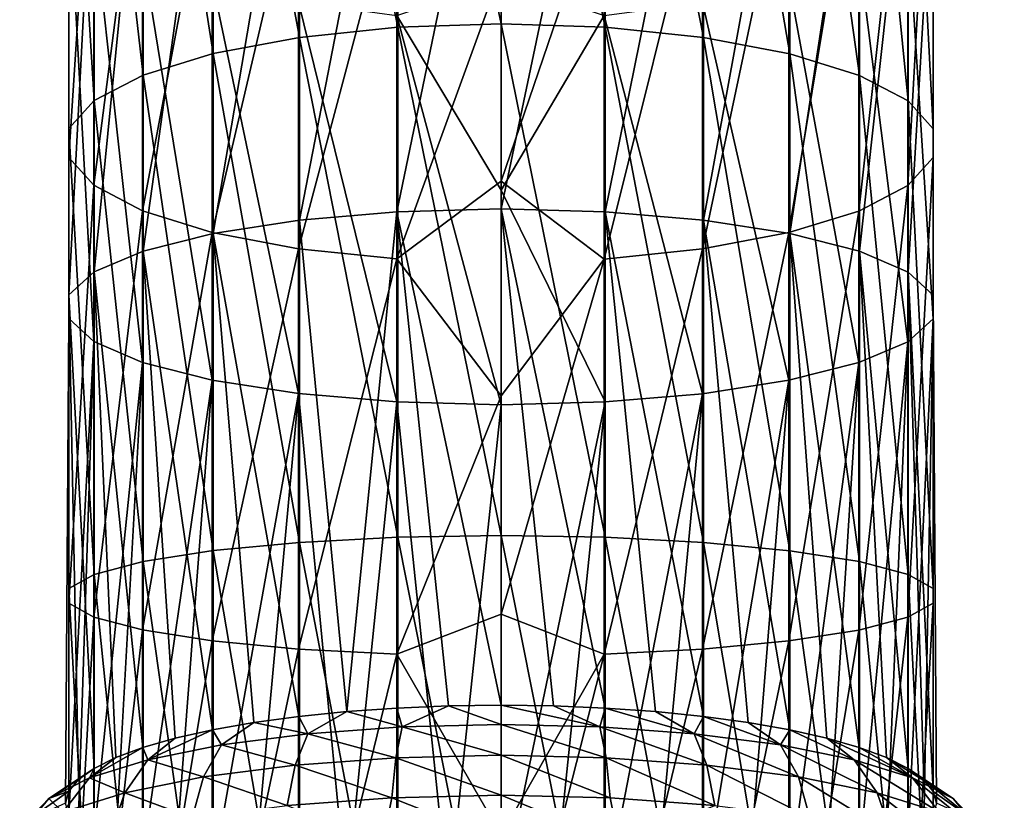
# Model space of a CAD drawing. Header units: millimetres. Extents: x -84 to 84, y -375 to 274.
# Tile 104 of 108: x -10 to 10, y 202 to 218. Entities that reach past the tile are written whole.
import ezdxf

# ---------------------------------------------------------------- set-up
doc = ezdxf.new("R2010")
doc.units = ezdxf.units.MM
doc.header["$LTSCALE"] = 148.96817
for name, color, linetype in [('135', 7, 'CONTINUOUS'), ('136', 7, 'CONTINUOUS'), ('138', 7, 'CONTINUOUS'), ('140', 7, 'CONTINUOUS'), ('141', 7, 'CONTINUOUS'), ('142', 7, 'CONTINUOUS')]:
    doc.layers.add(name, color=color, linetype=linetype)

msp = doc.modelspace()

# ---------------------------------------------------------------- linework, layer by layer
at = {"layer": '135', "color": 7, "linetype": 'CONTINUOUS', "true_color": 0xa2afbf}
for points in [[(-4.163, 213.604, 136.381), (-3.189, 203.442, 139.175), (-2.154, 213.775, 137.121), (-4.163, 213.604, 136.381)], [(-3.189, 203.442, 139.175), (-2.152, 203.515, 139.49), (-2.154, 213.775, 137.121), (-3.189, 203.442, 139.175)], [(0, 203.573, 139.744), (0, 213.833, 137.375), (-2.154, 213.775, 137.121), (0, 203.573, 139.744)], [(-1.084, 203.559, 139.68), (0, 203.573, 139.744), (-2.154, 213.775, 137.121), (-1.084, 203.559, 139.68)], [(-2.152, 203.515, 139.49), (-1.084, 203.559, 139.68), (-2.154, 213.775, 137.121), (-2.152, 203.515, 139.49)], [(-5.953, 213.327, 135.183), (-4.18, 203.342, 138.741), (-4.163, 213.604, 136.381), (-5.953, 213.327, 135.183)], [(-4.18, 203.342, 138.741), (-3.189, 203.442, 139.175), (-4.163, 213.604, 136.381), (-4.18, 203.342, 138.741)], [(-7.397, 212.962, 133.602), (-5.965, 203.065, 137.542), (-5.953, 213.327, 135.183), (-7.397, 212.962, 133.602)], [(-5.965, 203.065, 137.542), (-5.109, 203.216, 138.194), (-5.953, 213.327, 135.183), (-5.965, 203.065, 137.542)], [(-5.109, 203.216, 138.194), (-4.18, 203.342, 138.741), (-5.953, 213.327, 135.183), (-5.109, 203.216, 138.194)], [(-8.41, 212.53, 131.73), (-7.404, 202.7, 135.96), (-7.397, 212.962, 133.602), (-8.41, 212.53, 131.73)], [(-7.404, 202.7, 135.96), (-6.734, 202.892, 136.793), (-7.397, 212.962, 133.602), (-7.404, 202.7, 135.96)], [(-6.734, 202.892, 136.793), (-5.965, 203.065, 137.542), (-7.397, 212.962, 133.602), (-6.734, 202.892, 136.793)], [(-8.933, 212.056, 129.676), (-8.413, 202.268, 134.09), (-8.41, 212.53, 131.73), (-8.933, 212.056, 129.676)], [(-8.413, 202.268, 134.09), (-7.966, 202.491, 135.055), (-8.41, 212.53, 131.73), (-8.413, 202.268, 134.09)], [(-7.966, 202.491, 135.055), (-7.404, 202.7, 135.96), (-8.41, 212.53, 131.73), (-7.966, 202.491, 135.055)], [(-8.936, 211.567, 127.56), (-8.933, 201.795, 132.04), (-8.933, 212.056, 129.676), (-8.936, 211.567, 127.56)], [(-8.737, 202.035, 133.08), (-8.413, 202.268, 134.09), (-8.933, 212.056, 129.676), (-8.737, 202.035, 133.08)], [(-8.933, 201.795, 132.04), (-8.737, 202.035, 133.08), (-8.933, 212.056, 129.676), (-8.933, 201.795, 132.04)], [(-9, 201.551, 130.983), (-8.933, 201.795, 132.04), (-8.936, 211.567, 127.56), (-9, 201.551, 130.983)], [(-8.935, 201.307, 129.926), (-9, 201.551, 130.983), (-8.936, 211.567, 127.56), (-8.935, 201.307, 129.926)], [(-8.418, 211.093, 125.504), (-8.935, 201.307, 129.926), (-8.936, 211.567, 127.56), (-8.418, 211.093, 125.504)], [(-8.74, 201.066, 128.883), (-8.935, 201.307, 129.926), (-8.418, 211.093, 125.504), (-8.74, 201.066, 128.883)], [(-8.418, 200.832, 127.871), (-8.74, 201.066, 128.883), (-8.418, 211.093, 125.504), (-8.418, 200.832, 127.871)], [(-7.411, 210.66, 123.63), (-8.418, 200.832, 127.871), (-8.418, 211.093, 125.504), (-7.411, 210.66, 123.63)], [(-7.972, 200.609, 126.905), (-8.418, 200.832, 127.871), (-7.411, 210.66, 123.63), (-7.972, 200.609, 126.905)], [(-7.41, 200.4, 125.998), (-7.972, 200.609, 126.905), (-7.411, 210.66, 123.63), (-7.41, 200.4, 125.998)], [(-5.971, 210.294, 122.045), (-7.41, 200.4, 125.998), (-7.411, 210.66, 123.63), (-5.971, 210.294, 122.045)], [(-6.74, 200.207, 125.163), (-7.41, 200.4, 125.998), (-5.971, 210.294, 122.045), (-6.74, 200.207, 125.163)], [(-5.971, 200.034, 124.414), (-6.74, 200.207, 125.163), (-5.971, 210.294, 122.045), (-5.971, 200.034, 124.414)], [(-4.184, 210.016, 120.842), (-5.971, 200.034, 124.414), (-5.971, 210.294, 122.045), (-4.184, 210.016, 120.842)], [(-5.115, 199.883, 123.76), (-5.971, 200.034, 124.414), (-4.184, 210.016, 120.842), (-5.115, 199.883, 123.76)], [(-4.185, 199.757, 123.211), (-5.115, 199.883, 123.76), (-4.184, 210.016, 120.842), (-4.185, 199.757, 123.211)], [(-3.193, 199.656, 122.776), (-4.185, 199.757, 123.211), (-4.184, 210.016, 120.842), (-3.193, 199.656, 122.776)], [(-2.154, 209.843, 120.092), (-3.193, 199.656, 122.776), (-4.184, 210.016, 120.842), (-2.154, 209.843, 120.092)], [(-2.155, 199.583, 122.461), (-3.193, 199.656, 122.776), (-2.154, 209.843, 120.092), (-2.155, 199.583, 122.461)], [(-1.086, 199.539, 122.27), (-2.155, 199.583, 122.461), (-2.154, 209.843, 120.092), (-1.086, 199.539, 122.27)], [(0, 209.784, 119.837), (-1.086, 199.539, 122.27), (-2.154, 209.843, 120.092), (0, 209.784, 119.837)], [(0, 199.524, 122.205), (-1.086, 199.539, 122.27), (0, 209.784, 119.837), (0, 199.524, 122.205)]]:
    msp.add_3dface(points, dxfattribs=at)
at = {"layer": '136', "color": 7, "linetype": 'CONTINUOUS', "true_color": 0xa2afbf}
for points in [[(0, 213.833, 137.375), (0, 203.573, 139.744), (1.085, 203.559, 139.68), (0, 213.833, 137.375)], [(2.154, 203.515, 139.489), (0, 213.833, 137.375), (1.085, 203.559, 139.68), (2.154, 203.515, 139.489)], [(0, 213.833, 137.375), (2.154, 203.515, 139.489), (2.154, 213.775, 137.121), (0, 213.833, 137.375)], [(3.191, 203.442, 139.174), (4.183, 203.342, 138.74), (2.154, 213.775, 137.121), (3.191, 203.442, 139.174)], [(2.154, 213.775, 137.121), (4.183, 203.342, 138.74), (4.184, 213.601, 136.37), (2.154, 213.775, 137.121)], [(2.154, 203.515, 139.489), (3.191, 203.442, 139.174), (2.154, 213.775, 137.121), (2.154, 203.515, 139.489)], [(4.183, 203.342, 138.74), (5.113, 203.215, 138.192), (4.184, 213.601, 136.37), (4.183, 203.342, 138.74)], [(5.113, 203.215, 138.192), (5.968, 203.064, 137.539), (4.184, 213.601, 136.37), (5.113, 203.215, 138.192)], [(4.184, 213.601, 136.37), (5.968, 203.064, 137.539), (5.971, 213.324, 135.167), (4.184, 213.601, 136.37)], [(5.968, 203.064, 137.539), (6.737, 202.891, 136.79), (5.971, 213.324, 135.167), (5.968, 203.064, 137.539)], [(6.737, 202.891, 136.79), (7.407, 202.699, 135.956), (5.971, 213.324, 135.167), (6.737, 202.891, 136.79)], [(5.971, 213.324, 135.167), (7.407, 202.699, 135.956), (7.411, 212.958, 133.582), (5.971, 213.324, 135.167)], [(7.407, 202.699, 135.956), (7.969, 202.49, 135.05), (7.411, 212.958, 133.582), (7.407, 202.699, 135.956)], [(7.969, 202.49, 135.05), (8.415, 202.267, 134.084), (7.411, 212.958, 133.582), (7.969, 202.49, 135.05)], [(7.411, 212.958, 133.582), (8.415, 202.267, 134.084), (8.418, 212.525, 131.708), (7.411, 212.958, 133.582)], [(8.415, 202.267, 134.084), (8.738, 202.033, 133.073), (8.418, 212.525, 131.708), (8.415, 202.267, 134.084)], [(8.738, 202.033, 133.073), (8.934, 201.793, 132.032), (8.418, 212.525, 131.708), (8.738, 202.033, 133.073)], [(8.418, 212.525, 131.708), (8.934, 201.793, 132.032), (8.936, 212.051, 129.653), (8.418, 212.525, 131.708)], [(8.936, 212.051, 129.653), (8.934, 201.305, 129.918), (8.933, 211.562, 127.536), (8.936, 212.051, 129.653)], [(9, 201.549, 130.975), (8.934, 201.305, 129.918), (8.936, 212.051, 129.653), (9, 201.549, 130.975)], [(8.934, 201.793, 132.032), (9, 201.549, 130.975), (8.936, 212.051, 129.653), (8.934, 201.793, 132.032)], [(8.933, 211.562, 127.536), (8.415, 200.831, 127.865), (8.41, 211.088, 125.483), (8.933, 211.562, 127.536)], [(8.738, 201.064, 128.876), (8.415, 200.831, 127.865), (8.933, 211.562, 127.536), (8.738, 201.064, 128.876)], [(8.934, 201.305, 129.918), (8.738, 201.064, 128.876), (8.933, 211.562, 127.536), (8.934, 201.305, 129.918)], [(8.41, 211.088, 125.483), (7.407, 200.399, 125.993), (7.397, 210.656, 123.611), (8.41, 211.088, 125.483)], [(7.969, 200.608, 126.9), (7.407, 200.399, 125.993), (8.41, 211.088, 125.483), (7.969, 200.608, 126.9)], [(8.415, 200.831, 127.865), (7.969, 200.608, 126.9), (8.41, 211.088, 125.483), (8.415, 200.831, 127.865)], [(7.397, 210.656, 123.611), (5.968, 200.034, 124.411), (5.953, 210.291, 122.03), (7.397, 210.656, 123.611)], [(6.737, 200.206, 125.16), (5.968, 200.034, 124.411), (7.397, 210.656, 123.611), (6.737, 200.206, 125.16)], [(7.407, 200.399, 125.993), (6.737, 200.206, 125.16), (7.397, 210.656, 123.611), (7.407, 200.399, 125.993)], [(5.953, 210.291, 122.03), (4.183, 199.756, 123.21), (4.163, 210.014, 120.831), (5.953, 210.291, 122.03)], [(5.113, 199.883, 123.758), (4.183, 199.756, 123.21), (5.953, 210.291, 122.03), (5.113, 199.883, 123.758)], [(5.968, 200.034, 124.411), (5.113, 199.883, 123.758), (5.953, 210.291, 122.03), (5.968, 200.034, 124.411)], [(3.191, 199.656, 122.775), (2.154, 199.583, 122.46), (4.163, 210.014, 120.831), (3.191, 199.656, 122.775)], [(4.163, 210.014, 120.831), (2.154, 199.583, 122.46), (2.154, 209.843, 120.092), (4.163, 210.014, 120.831)], [(4.183, 199.756, 123.21), (3.191, 199.656, 122.775), (4.163, 210.014, 120.831), (4.183, 199.756, 123.21)], [(0, 199.524, 122.205), (0, 209.784, 119.837), (2.154, 209.843, 120.092), (0, 199.524, 122.205)], [(1.085, 199.539, 122.269), (0, 199.524, 122.205), (2.154, 209.843, 120.092), (1.085, 199.539, 122.269)], [(2.154, 199.583, 122.46), (1.085, 199.539, 122.269), (2.154, 209.843, 120.092), (2.154, 199.583, 122.46)]]:
    msp.add_3dface(points, dxfattribs=at)
at = {"layer": '138', "color": 7, "linetype": 'CONTINUOUS', "true_color": 0xa2afbf}
for points in [[(-1.084, 203.559, 139.68), (-2.152, 203.515, 139.49), (-2.043, 203.127, 140.474), (-1.084, 203.559, 139.68)], [(-1.084, 203.559, 139.68), (-2.043, 203.127, 140.474), (0, 203.175, 140.683), (-1.084, 203.559, 139.68)], [(0, 203.573, 139.744), (-1.084, 203.559, 139.68), (0, 203.175, 140.683), (0, 203.573, 139.744)], [(-3.189, 203.442, 139.175), (-4.18, 203.342, 138.741), (-3.996, 202.984, 139.856), (-3.189, 203.442, 139.175)], [(-3.189, 203.442, 139.175), (-3.996, 202.984, 139.856), (-2.043, 203.127, 140.474), (-3.189, 203.442, 139.175)], [(-2.152, 203.515, 139.49), (-3.189, 203.442, 139.175), (-2.043, 203.127, 140.474), (-2.152, 203.515, 139.49)], [(-5.109, 203.216, 138.194), (-5.965, 203.065, 137.542), (-5.775, 202.753, 138.855), (-5.109, 203.216, 138.194)], [(-5.109, 203.216, 138.194), (-5.775, 202.753, 138.855), (-3.996, 202.984, 139.856), (-5.109, 203.216, 138.194)], [(-4.18, 203.342, 138.741), (-5.109, 203.216, 138.194), (-3.996, 202.984, 139.856), (-4.18, 203.342, 138.741)], [(-2.043, 203.127, 140.474), (0, 202.54, 141.484), (0, 203.175, 140.683), (-2.043, 203.127, 140.474)], [(-5.965, 203.065, 137.542), (-6.734, 202.892, 136.793), (-7.302, 202.444, 137.516), (-5.965, 203.065, 137.542)], [(-5.965, 203.065, 137.542), (-7.302, 202.444, 137.516), (-5.775, 202.753, 138.855), (-5.965, 203.065, 137.542)], [(-5.775, 202.753, 138.855), (-4.255, 202.337, 140.602), (-3.996, 202.984, 139.856), (-5.775, 202.753, 138.855)], [(-4.255, 202.337, 140.602), (-2.175, 202.489, 141.261), (-3.996, 202.984, 139.856), (-4.255, 202.337, 140.602)], [(-3.996, 202.984, 139.856), (-2.175, 202.489, 141.261), (-2.043, 203.127, 140.474), (-3.996, 202.984, 139.856)], [(-2.175, 202.489, 141.261), (0, 202.54, 141.484), (-2.043, 203.127, 140.474), (-2.175, 202.489, 141.261)], [(-6.734, 202.892, 136.793), (-7.404, 202.7, 135.96), (-7.302, 202.444, 137.516), (-6.734, 202.892, 136.793)], [(-7.302, 202.444, 137.516), (-6.15, 202.091, 139.537), (-5.775, 202.753, 138.855), (-7.302, 202.444, 137.516)], [(-6.15, 202.091, 139.537), (-4.255, 202.337, 140.602), (-5.775, 202.753, 138.855), (-6.15, 202.091, 139.537)], [(-7.404, 202.7, 135.96), (-7.966, 202.491, 135.055), (-8.509, 202.07, 135.897), (-7.404, 202.7, 135.96)], [(-7.404, 202.7, 135.96), (-8.509, 202.07, 135.897), (-7.302, 202.444, 137.516), (-7.404, 202.7, 135.96)], [(-2.175, 202.489, 141.261), (0, 201.715, 142.086), (0, 202.54, 141.484), (-2.175, 202.489, 141.261)], [(-7.966, 202.491, 135.055), (-8.413, 202.268, 134.09), (-8.509, 202.07, 135.897), (-7.966, 202.491, 135.055)], [(-8.509, 202.07, 135.897), (-7.775, 201.761, 138.111), (-7.302, 202.444, 137.516), (-8.509, 202.07, 135.897)], [(-7.775, 201.761, 138.111), (-6.15, 202.091, 139.537), (-7.302, 202.444, 137.516), (-7.775, 201.761, 138.111)], [(-6.15, 202.091, 139.537), (-4.419, 201.504, 141.171), (-4.255, 202.337, 140.602), (-6.15, 202.091, 139.537)], [(-4.419, 201.504, 141.171), (-2.259, 201.662, 141.854), (-4.255, 202.337, 140.602), (-4.419, 201.504, 141.171)], [(-4.255, 202.337, 140.602), (-2.259, 201.662, 141.854), (-2.175, 202.489, 141.261), (-4.255, 202.337, 140.602)], [(-2.259, 201.662, 141.854), (0, 201.715, 142.086), (-2.175, 202.489, 141.261), (-2.259, 201.662, 141.854)], [(-8.413, 202.268, 134.09), (-8.737, 202.035, 133.08), (-9.345, 201.648, 134.068), (-8.413, 202.268, 134.09)], [(-8.413, 202.268, 134.09), (-9.345, 201.648, 134.068), (-8.509, 202.07, 135.897), (-8.413, 202.268, 134.09)], [(-9.345, 201.648, 134.068), (-9.061, 201.363, 136.386), (-8.509, 202.07, 135.897), (-9.345, 201.648, 134.068)], [(-8.737, 202.035, 133.08), (-8.933, 201.795, 132.04), (-9.345, 201.648, 134.068), (-8.737, 202.035, 133.08)], [(-9.061, 201.363, 136.386), (-7.775, 201.761, 138.111), (-8.509, 202.07, 135.897), (-9.061, 201.363, 136.386)], [(-7.775, 201.761, 138.111), (-6.385, 201.248, 140.064), (-6.15, 202.091, 139.537), (-7.775, 201.761, 138.111)], [(-6.385, 201.248, 140.064), (-4.419, 201.504, 141.171), (-6.15, 202.091, 139.537), (-6.385, 201.248, 140.064)], [(-8.933, 201.795, 132.04), (-9, 201.551, 130.983), (-9.772, 201.196, 132.11), (-8.933, 201.795, 132.04)], [(-8.933, 201.795, 132.04), (-9.772, 201.196, 132.11), (-9.345, 201.648, 134.068), (-8.933, 201.795, 132.04)], [(-9.061, 201.363, 136.386), (-8.073, 200.907, 138.583), (-7.775, 201.761, 138.111), (-9.061, 201.363, 136.386)], [(-8.073, 200.907, 138.583), (-6.385, 201.248, 140.064), (-7.775, 201.761, 138.111), (-8.073, 200.907, 138.583)], [(-9.95, 200.914, 134.44), (-9.061, 201.363, 136.386), (-9.345, 201.648, 134.068), (-9.95, 200.914, 134.44)], [(-9.772, 201.196, 132.11), (-9.95, 200.914, 134.44), (-9.345, 201.648, 134.068), (-9.772, 201.196, 132.11)], [(-4.419, 201.504, 141.171), (-2.448, 200.7, 142.177), (-2.259, 201.662, 141.854), (-4.419, 201.504, 141.171)], [(-2.448, 200.7, 142.177), (0, 200.763, 142.446), (-2.259, 201.662, 141.854), (-2.448, 200.7, 142.177)], [(-2.259, 201.662, 141.854), (0, 200.763, 142.446), (0, 201.715, 142.086), (-2.259, 201.662, 141.854)]]:
    msp.add_3dface(points, dxfattribs=at)
at = {"layer": '140', "color": 7, "linetype": 'CONTINUOUS', "true_color": 0xa2afbf}
for points in [[(1.085, 203.559, 139.68), (0, 203.573, 139.744), (2.043, 203.127, 140.474), (1.085, 203.559, 139.68)], [(0, 203.573, 139.744), (0, 203.175, 140.683), (2.043, 203.127, 140.474), (0, 203.573, 139.744)], [(2.154, 203.515, 139.489), (1.085, 203.559, 139.68), (2.043, 203.127, 140.474), (2.154, 203.515, 139.489)], [(3.996, 202.984, 139.856), (2.154, 203.515, 139.489), (2.043, 203.127, 140.474), (3.996, 202.984, 139.856)], [(3.191, 203.442, 139.174), (2.154, 203.515, 139.489), (3.996, 202.984, 139.856), (3.191, 203.442, 139.174)], [(4.183, 203.342, 138.74), (3.191, 203.442, 139.174), (3.996, 202.984, 139.856), (4.183, 203.342, 138.74)], [(0, 203.175, 140.683), (0, 202.54, 141.484), (2.175, 202.489, 141.261), (0, 203.175, 140.683)], [(2.043, 203.127, 140.474), (0, 203.175, 140.683), (2.175, 202.489, 141.261), (2.043, 203.127, 140.474)], [(5.775, 202.753, 138.855), (4.183, 203.342, 138.74), (3.996, 202.984, 139.856), (5.775, 202.753, 138.855)], [(5.113, 203.215, 138.192), (4.183, 203.342, 138.74), (5.775, 202.753, 138.855), (5.113, 203.215, 138.192)], [(5.968, 203.064, 137.539), (5.113, 203.215, 138.192), (5.775, 202.753, 138.855), (5.968, 203.064, 137.539)], [(3.996, 202.984, 139.856), (2.043, 203.127, 140.474), (4.255, 202.337, 140.602), (3.996, 202.984, 139.856)], [(4.255, 202.337, 140.602), (2.043, 203.127, 140.474), (2.175, 202.489, 141.261), (4.255, 202.337, 140.602)], [(5.775, 202.753, 138.855), (3.996, 202.984, 139.856), (6.15, 202.091, 139.537), (5.775, 202.753, 138.855)], [(6.15, 202.091, 139.537), (3.996, 202.984, 139.856), (4.255, 202.337, 140.602), (6.15, 202.091, 139.537)], [(7.302, 202.444, 137.516), (5.968, 203.064, 137.539), (5.775, 202.753, 138.855), (7.302, 202.444, 137.516)], [(6.737, 202.891, 136.79), (5.968, 203.064, 137.539), (7.302, 202.444, 137.516), (6.737, 202.891, 136.79)], [(7.302, 202.444, 137.516), (5.775, 202.753, 138.855), (7.775, 201.761, 138.111), (7.302, 202.444, 137.516)], [(7.775, 201.761, 138.111), (5.775, 202.753, 138.855), (6.15, 202.091, 139.537), (7.775, 201.761, 138.111)], [(7.407, 202.699, 135.956), (6.737, 202.891, 136.79), (8.509, 202.07, 135.897), (7.407, 202.699, 135.956)], [(8.509, 202.07, 135.897), (6.737, 202.891, 136.79), (7.302, 202.444, 137.516), (8.509, 202.07, 135.897)], [(0, 202.54, 141.484), (0, 201.715, 142.086), (2.259, 201.662, 141.854), (0, 202.54, 141.484)], [(2.175, 202.489, 141.261), (0, 202.54, 141.484), (2.259, 201.662, 141.854), (2.175, 202.489, 141.261)], [(7.969, 202.49, 135.05), (7.407, 202.699, 135.956), (8.509, 202.07, 135.897), (7.969, 202.49, 135.05)], [(4.255, 202.337, 140.602), (2.175, 202.489, 141.261), (4.419, 201.504, 141.171), (4.255, 202.337, 140.602)], [(4.419, 201.504, 141.171), (2.175, 202.489, 141.261), (2.259, 201.662, 141.854), (4.419, 201.504, 141.171)], [(6.15, 202.091, 139.537), (4.255, 202.337, 140.602), (6.385, 201.248, 140.064), (6.15, 202.091, 139.537)], [(6.385, 201.248, 140.064), (4.255, 202.337, 140.602), (4.419, 201.504, 141.171), (6.385, 201.248, 140.064)], [(8.509, 202.07, 135.897), (7.302, 202.444, 137.516), (9.061, 201.363, 136.386), (8.509, 202.07, 135.897)], [(9.061, 201.363, 136.386), (7.302, 202.444, 137.516), (7.775, 201.761, 138.111), (9.061, 201.363, 136.386)], [(8.415, 202.267, 134.084), (7.969, 202.49, 135.05), (9.345, 201.648, 134.068), (8.415, 202.267, 134.084)], [(9.345, 201.648, 134.068), (7.969, 202.49, 135.05), (8.509, 202.07, 135.897), (9.345, 201.648, 134.068)], [(8.738, 202.033, 133.073), (8.415, 202.267, 134.084), (9.345, 201.648, 134.068), (8.738, 202.033, 133.073)], [(7.775, 201.761, 138.111), (6.15, 202.091, 139.537), (8.073, 200.907, 138.583), (7.775, 201.761, 138.111)], [(8.073, 200.907, 138.583), (6.15, 202.091, 139.537), (6.385, 201.248, 140.064), (8.073, 200.907, 138.583)], [(9.345, 201.648, 134.068), (8.509, 202.07, 135.897), (9.95, 200.914, 134.44), (9.345, 201.648, 134.068)], [(9.95, 200.914, 134.44), (8.509, 202.07, 135.897), (9.061, 201.363, 136.386), (9.95, 200.914, 134.44)], [(8.934, 201.793, 132.032), (8.738, 202.033, 133.073), (9.772, 201.196, 132.11), (8.934, 201.793, 132.032)], [(9.772, 201.196, 132.11), (8.738, 202.033, 133.073), (9.345, 201.648, 134.068), (9.772, 201.196, 132.11)], [(9.061, 201.363, 136.386), (7.775, 201.761, 138.111), (9.408, 200.493, 136.793), (9.061, 201.363, 136.386)], [(9.408, 200.493, 136.793), (7.775, 201.761, 138.111), (8.073, 200.907, 138.583), (9.408, 200.493, 136.793)], [(9, 201.549, 130.975), (8.934, 201.793, 132.032), (9.772, 201.196, 132.11), (9, 201.549, 130.975)], [(0, 201.715, 142.086), (0, 200.763, 142.446), (2.448, 200.7, 142.177), (0, 201.715, 142.086)], [(0, 201.715, 142.086), (2.448, 200.7, 142.177), (2.259, 201.662, 141.854), (0, 201.715, 142.086)], [(2.448, 200.7, 142.177), (4.419, 201.504, 141.171), (2.259, 201.662, 141.854), (2.448, 200.7, 142.177)], [(9.772, 201.196, 132.11), (9.345, 201.648, 134.068), (10.405, 200.433, 132.355), (9.772, 201.196, 132.11)], [(10.405, 200.433, 132.355), (9.345, 201.648, 134.068), (9.95, 200.914, 134.44), (10.405, 200.433, 132.355)]]:
    msp.add_3dface(points, dxfattribs=at)
at = {"layer": '141', "color": 7, "linetype": 'CONTINUOUS', "true_color": 0xa2afbf}
for points in [[(0, 227.83, -9.913), (0, 217.661, -13.59), (-2.131, 227.727, -9.679), (0, 227.83, -9.913)], [(-2.131, 227.727, -9.679), (-2.131, 217.591, -13.344), (-4.163, 227.418, -8.979), (-2.131, 227.727, -9.679)], [(-2.131, 227.727, -9.679), (0, 217.661, -13.59), (-2.131, 217.591, -13.344), (-2.131, 227.727, -9.679)], [(-4.163, 227.418, -8.979), (-4.163, 217.381, -12.608), (-5.953, 226.92, -7.854), (-4.163, 227.418, -8.979)], [(-4.163, 227.418, -8.979), (-2.131, 217.591, -13.344), (-4.163, 217.381, -12.608), (-4.163, 227.418, -8.979)], [(-5.953, 226.92, -7.854), (-5.953, 217.044, -11.426), (-7.397, 226.264, -6.37), (-5.953, 226.92, -7.854)], [(-5.953, 226.92, -7.854), (-4.163, 217.381, -12.608), (-5.953, 217.044, -11.426), (-5.953, 226.92, -7.854)], [(-7.397, 226.264, -6.37), (-7.397, 216.6, -9.865), (-8.41, 225.487, -4.613), (-7.397, 226.264, -6.37)], [(-7.397, 226.264, -6.37), (-5.953, 217.044, -11.426), (-7.397, 216.6, -9.865), (-7.397, 226.264, -6.37)], [(-8.41, 225.487, -4.613), (-8.41, 216.073, -8.018), (-8.933, 224.634, -2.686), (-8.41, 225.487, -4.613)], [(-8.41, 225.487, -4.613), (-7.397, 216.6, -9.865), (-8.41, 216.073, -8.018), (-8.41, 225.487, -4.613)], [(-8.933, 224.634, -2.686), (-8.933, 215.496, -5.99), (-8.936, 223.756, -0.699), (-8.933, 224.634, -2.686)], [(-8.933, 224.634, -2.686), (-8.41, 216.073, -8.018), (-8.933, 215.496, -5.99), (-8.933, 224.634, -2.686)], [(-2.154, 213.775, 137.121), (0, 213.833, 137.375), (0, 224.176, 134.218), (-2.154, 213.775, 137.121)], [(-2.154, 213.775, 137.121), (0, 224.176, 134.218), (-2.131, 224.085, 133.979), (-2.154, 213.775, 137.121)], [(-4.163, 213.604, 136.381), (-2.154, 213.775, 137.121), (-2.131, 224.085, 133.979), (-4.163, 213.604, 136.381)], [(-4.163, 213.604, 136.381), (-2.131, 224.085, 133.979), (-4.163, 223.811, 133.265), (-4.163, 213.604, 136.381)], [(-8.936, 223.756, -0.699), (-8.933, 215.496, -5.99), (-8.936, 214.9, -3.902), (-8.936, 223.756, -0.699)], [(-8.936, 223.756, -0.699), (-8.936, 214.9, -3.902), (-8.418, 222.903, 1.23), (-8.936, 223.756, -0.699)], [(-5.953, 213.327, 135.183), (-4.163, 213.604, 136.381), (-4.163, 223.811, 133.265), (-5.953, 213.327, 135.183)], [(-5.953, 213.327, 135.183), (-4.163, 223.811, 133.265), (-5.953, 223.371, 132.116), (-5.953, 213.327, 135.183)], [(-7.397, 212.962, 133.602), (-5.953, 213.327, 135.183), (-5.953, 223.371, 132.116), (-7.397, 212.962, 133.602)], [(-7.397, 212.962, 133.602), (-5.953, 223.371, 132.116), (-7.397, 222.791, 130.601), (-7.397, 212.962, 133.602)], [(-8.418, 222.903, 1.23), (-8.936, 214.9, -3.902), (-8.418, 214.322, -1.873), (-8.418, 222.903, 1.23)], [(-8.418, 222.903, 1.23), (-8.418, 214.322, -1.873), (-7.411, 222.125, 2.989), (-8.418, 222.903, 1.23)], [(-8.41, 212.53, 131.73), (-7.397, 212.962, 133.602), (-7.397, 222.791, 130.601), (-8.41, 212.53, 131.73)], [(-8.41, 212.53, 131.73), (-7.397, 222.791, 130.601), (-8.41, 222.104, 128.807), (-8.41, 212.53, 131.73)], [(-8.933, 212.056, 129.676), (-8.41, 212.53, 131.73), (-8.41, 222.104, 128.807), (-8.933, 212.056, 129.676)], [(-8.933, 212.056, 129.676), (-8.41, 222.104, 128.807), (-8.933, 221.35, 126.838), (-8.933, 212.056, 129.676)], [(-7.411, 222.125, 2.989), (-8.418, 214.322, -1.873), (-7.411, 213.795, -0.023), (-7.411, 222.125, 2.989)], [(-7.411, 222.125, 2.989), (-7.411, 213.795, -0.023), (-5.971, 221.467, 4.477), (-7.411, 222.125, 2.989)], [(-8.936, 211.567, 127.56), (-8.933, 212.056, 129.676), (-8.933, 221.35, 126.838), (-8.936, 211.567, 127.56)], [(-8.936, 211.567, 127.56), (-8.933, 221.35, 126.838), (-8.936, 220.574, 124.81), (-8.936, 211.567, 127.56)], [(-5.971, 221.467, 4.477), (-7.411, 213.795, -0.023), (-5.971, 213.349, 1.541), (-5.971, 221.467, 4.477)], [(-5.971, 221.467, 4.477), (-5.971, 213.349, 1.541), (-4.184, 220.968, 5.606), (-5.971, 221.467, 4.477)], [(-4.184, 220.968, 5.606), (-5.971, 213.349, 1.541), (-4.184, 213.011, 2.729), (-4.184, 220.968, 5.606)], [(-4.184, 220.968, 5.606), (-4.184, 213.011, 2.729), (-2.154, 220.656, 6.31), (-4.184, 220.968, 5.606)], [(-2.154, 220.656, 6.31), (-4.184, 213.011, 2.729), (-2.154, 212.8, 3.469), (-2.154, 220.656, 6.31)], [(-2.154, 220.656, 6.31), (-2.154, 212.8, 3.469), (0, 218.734, 5.782), (-2.154, 220.656, 6.31)], [(-8.418, 211.093, 125.504), (-8.936, 211.567, 127.56), (-8.936, 220.574, 124.81), (-8.418, 211.093, 125.504)], [(-8.418, 211.093, 125.504), (-8.936, 220.574, 124.81), (-8.418, 219.819, 122.84), (-8.418, 211.093, 125.504)], [(-7.411, 210.66, 123.63), (-8.418, 211.093, 125.504), (-8.418, 219.819, 122.84), (-7.411, 210.66, 123.63)], [(-7.411, 210.66, 123.63), (-8.418, 219.819, 122.84), (-7.411, 219.131, 121.044), (-7.411, 210.66, 123.63)], [(-5.971, 210.294, 122.045), (-7.411, 210.66, 123.63), (-7.411, 219.131, 121.044), (-5.971, 210.294, 122.045)], [(-5.971, 210.294, 122.045), (-7.411, 219.131, 121.044), (-5.971, 218.55, 119.525), (-5.971, 210.294, 122.045)], [(0, 218.734, 5.782), (-2.154, 212.8, 3.469), (0, 214.407, 4.226), (0, 218.734, 5.782)], [(-4.184, 210.016, 120.842), (-5.971, 210.294, 122.045), (-5.971, 218.55, 119.525), (-4.184, 210.016, 120.842)], [(-4.184, 210.016, 120.842), (-5.971, 218.55, 119.525), (-4.184, 218.108, 118.372), (-4.184, 210.016, 120.842)], [(0, 214.223, 118.631), (-2.154, 217.833, 117.653), (0, 218.555, 117.089), (0, 214.223, 118.631)], [(-2.154, 209.843, 120.092), (-4.184, 210.016, 120.842), (-4.184, 218.108, 118.372), (-2.154, 209.843, 120.092)], [(-2.154, 209.843, 120.092), (-4.184, 218.108, 118.372), (-2.154, 217.833, 117.653), (-2.154, 209.843, 120.092)], [(0, 209.784, 119.837), (-2.154, 209.843, 120.092), (-2.154, 217.833, 117.653), (0, 209.784, 119.837)], [(0, 209.784, 119.837), (-2.154, 217.833, 117.653), (0, 214.223, 118.631), (0, 209.784, 119.837)], [(0, 217.661, -13.59), (0, 207.081, -15.825), (-2.131, 217.591, -13.344), (0, 217.661, -13.59)], [(-2.131, 217.591, -13.344), (-2.131, 207.045, -15.572), (-4.163, 217.381, -12.608), (-2.131, 217.591, -13.344)], [(-2.131, 217.591, -13.344), (0, 207.081, -15.825), (-2.131, 207.045, -15.572), (-2.131, 217.591, -13.344)], [(-4.163, 217.381, -12.608), (-4.163, 206.94, -14.814), (-5.953, 217.044, -11.426), (-4.163, 217.381, -12.608)], [(-4.163, 217.381, -12.608), (-2.131, 207.045, -15.572), (-4.163, 206.94, -14.814), (-4.163, 217.381, -12.608)], [(-5.953, 217.044, -11.426), (-5.953, 206.769, -13.596), (-7.397, 216.6, -9.865), (-5.953, 217.044, -11.426)], [(-5.953, 217.044, -11.426), (-4.163, 206.94, -14.814), (-5.953, 206.769, -13.596), (-5.953, 217.044, -11.426)], [(-7.397, 216.6, -9.865), (-7.397, 206.545, -11.989), (-8.41, 216.073, -8.018), (-7.397, 216.6, -9.865)], [(-7.397, 216.6, -9.865), (-5.953, 206.769, -13.596), (-7.397, 206.545, -11.989), (-7.397, 216.6, -9.865)], [(-8.41, 216.073, -8.018), (-8.41, 206.279, -10.087), (-8.933, 215.496, -5.99), (-8.41, 216.073, -8.018)], [(-8.41, 216.073, -8.018), (-7.397, 206.545, -11.989), (-8.41, 206.279, -10.087), (-8.41, 216.073, -8.018)], [(-8.933, 215.496, -5.99), (-8.933, 205.988, -7.999), (-8.936, 214.9, -3.902), (-8.933, 215.496, -5.99)], [(-8.933, 215.496, -5.99), (-8.41, 206.279, -10.087), (-8.933, 205.988, -7.999), (-8.933, 215.496, -5.99)], [(-8.936, 214.9, -3.902), (-8.933, 205.988, -7.999), (-8.936, 205.687, -5.848), (-8.936, 214.9, -3.902)], [(-8.936, 214.9, -3.902), (-8.936, 205.687, -5.848), (-8.418, 214.322, -1.873), (-8.936, 214.9, -3.902)], [(0, 214.407, 4.226), (-2.154, 212.8, 3.469), (0, 209.972, 3.006), (0, 214.407, 4.226)], [(-8.418, 214.322, -1.873), (-8.936, 205.687, -5.848), (-8.418, 205.395, -3.759), (-8.418, 214.322, -1.873)], [(-8.418, 214.322, -1.873), (-8.418, 205.395, -3.759), (-7.411, 213.795, -0.023), (-8.418, 214.322, -1.873)], [(-7.411, 213.795, -0.023), (-8.418, 205.395, -3.759), (-7.411, 205.129, -1.854), (-7.411, 213.795, -0.023)], [(-7.411, 213.795, -0.023), (-7.411, 205.129, -1.854), (-5.971, 213.349, 1.541), (-7.411, 213.795, -0.023)], [(-5.971, 213.349, 1.541), (-7.411, 205.129, -1.854), (-5.971, 204.904, -0.243), (-5.971, 213.349, 1.541)], [(-5.971, 213.349, 1.541), (-5.971, 204.904, -0.243), (-4.184, 213.011, 2.729), (-5.971, 213.349, 1.541)], [(-4.184, 213.011, 2.729), (-5.971, 204.904, -0.243), (-4.184, 204.733, 0.98), (-4.184, 213.011, 2.729)], [(-4.184, 213.011, 2.729), (-4.184, 204.733, 0.98), (-2.154, 212.8, 3.469), (-4.184, 213.011, 2.729)], [(-2.154, 212.8, 3.469), (-4.184, 204.733, 0.98), (-2.154, 204.627, 1.743), (-2.154, 212.8, 3.469)], [(-2.154, 212.8, 3.469), (-2.154, 204.627, 1.743), (0, 209.972, 3.006), (-2.154, 212.8, 3.469)], [(0, 209.972, 3.006), (-2.154, 204.627, 1.743), (0, 205.457, 2.129), (0, 209.972, 3.006)], [(-2.131, 207.045, -15.572), (-2.131, 196.293, -16.319), (-4.163, 206.94, -14.814), (-2.131, 207.045, -15.572)], [(0, 207.081, -15.825), (0, 196.293, -16.575), (-2.131, 207.045, -15.572), (0, 207.081, -15.825)], [(0, 196.293, -16.575), (-2.131, 196.293, -16.319), (-2.131, 207.045, -15.572), (0, 196.293, -16.575)], [(-4.163, 206.94, -14.814), (-4.163, 196.293, -15.554), (-5.953, 206.769, -13.596), (-4.163, 206.94, -14.814)], [(-2.131, 196.293, -16.319), (-4.163, 196.293, -15.554), (-4.163, 206.94, -14.814), (-2.131, 196.293, -16.319)], [(-5.953, 206.769, -13.596), (-5.953, 196.293, -14.325), (-7.397, 206.545, -11.989), (-5.953, 206.769, -13.596)], [(-4.163, 196.293, -15.554), (-5.953, 196.293, -14.325), (-5.953, 206.769, -13.596), (-4.163, 196.293, -15.554)], [(-7.397, 206.545, -11.989), (-7.397, 196.293, -12.702), (-8.41, 206.279, -10.087), (-7.397, 206.545, -11.989)], [(-5.953, 196.293, -14.325), (-7.397, 196.293, -12.702), (-7.397, 206.545, -11.989), (-5.953, 196.293, -14.325)], [(-8.41, 206.279, -10.087), (-8.41, 196.293, -10.781), (-8.933, 205.988, -7.999), (-8.41, 206.279, -10.087)], [(-7.397, 196.293, -12.702), (-8.41, 196.293, -10.781), (-8.41, 206.279, -10.087), (-7.397, 196.293, -12.702)], [(-8.933, 205.988, -7.999), (-8.933, 196.293, -8.673), (-8.936, 205.687, -5.848), (-8.933, 205.988, -7.999)], [(-8.41, 196.293, -10.781), (-8.933, 196.293, -8.673), (-8.933, 205.988, -7.999), (-8.41, 196.293, -10.781)], [(-8.933, 196.293, -8.673), (-8.936, 196.293, -6.501), (-8.936, 205.687, -5.848), (-8.933, 196.293, -8.673)], [(-8.936, 205.687, -5.848), (-8.936, 196.293, -6.501), (-8.418, 205.395, -3.759), (-8.936, 205.687, -5.848)], [(-8.936, 196.293, -6.501), (-8.418, 196.293, -4.392), (-8.418, 205.395, -3.759), (-8.936, 196.293, -6.501)], [(-8.418, 205.395, -3.759), (-8.418, 196.293, -4.392), (-7.411, 205.129, -1.854), (-8.418, 205.395, -3.759)], [(0, 205.457, 2.129), (-2.154, 204.627, 1.743), (0, 200.889, 1.601), (0, 205.457, 2.129)], [(-8.418, 196.293, -4.392), (-7.411, 196.293, -2.468), (-7.411, 205.129, -1.854), (-8.418, 196.293, -4.392)], [(-7.411, 205.129, -1.854), (-7.411, 196.293, -2.468), (-5.971, 204.904, -0.243), (-7.411, 205.129, -1.854)], [(-7.411, 196.293, -2.468), (-5.971, 196.293, -0.841), (-5.971, 204.904, -0.243), (-7.411, 196.293, -2.468)], [(-5.971, 204.904, -0.243), (-5.971, 196.293, -0.841), (-4.184, 204.733, 0.98), (-5.971, 204.904, -0.243)], [(-5.971, 196.293, -0.841), (-4.184, 196.293, 0.393), (-4.184, 204.733, 0.98), (-5.971, 196.293, -0.841)], [(-4.184, 204.733, 0.98), (-4.184, 196.293, 0.393), (-2.154, 204.627, 1.743), (-4.184, 204.733, 0.98)], [(-4.184, 196.293, 0.393), (-2.154, 196.293, 1.163), (-2.154, 204.627, 1.743), (-4.184, 196.293, 0.393)], [(-2.154, 204.627, 1.743), (-2.154, 196.293, 1.163), (0, 200.889, 1.601), (-2.154, 204.627, 1.743)]]:
    msp.add_3dface(points, dxfattribs=at)
at = {"layer": '142', "color": 7, "linetype": 'CONTINUOUS', "true_color": 0xa2afbf}
for points in [[(0, 217.661, -13.59), (0, 227.83, -9.913), (2.154, 217.589, -13.339), (0, 217.661, -13.59)], [(0, 227.83, -9.913), (2.154, 227.725, -9.673), (2.154, 217.589, -13.339), (0, 227.83, -9.913)], [(2.154, 227.725, -9.673), (4.184, 217.378, -12.598), (2.154, 217.589, -13.339), (2.154, 227.725, -9.673)], [(4.184, 227.413, -8.969), (4.184, 217.378, -12.598), (2.154, 227.725, -9.673), (4.184, 227.413, -8.969)], [(4.184, 227.413, -8.969), (5.971, 217.04, -11.41), (4.184, 217.378, -12.598), (4.184, 227.413, -8.969)], [(5.971, 226.914, -7.84), (5.971, 217.04, -11.41), (4.184, 227.413, -8.969), (5.971, 226.914, -7.84)], [(5.971, 226.914, -7.84), (7.411, 216.594, -9.846), (5.971, 217.04, -11.41), (5.971, 226.914, -7.84)], [(7.411, 226.256, -6.352), (7.411, 216.594, -9.846), (5.971, 226.914, -7.84), (7.411, 226.256, -6.352)], [(7.411, 226.256, -6.352), (8.418, 216.067, -7.996), (7.411, 216.594, -9.846), (7.411, 226.256, -6.352)], [(8.418, 225.478, -4.593), (8.418, 216.067, -7.996), (7.411, 226.256, -6.352), (8.418, 225.478, -4.593)], [(8.418, 225.478, -4.593), (8.936, 215.489, -5.967), (8.418, 216.067, -7.996), (8.418, 225.478, -4.593)], [(8.936, 224.625, -2.664), (8.936, 215.489, -5.967), (8.418, 225.478, -4.593), (8.936, 224.625, -2.664)], [(8.933, 223.746, -0.678), (8.933, 214.894, -3.879), (8.936, 224.625, -2.664), (8.933, 223.746, -0.678)], [(8.936, 224.625, -2.664), (8.933, 214.894, -3.879), (8.936, 215.489, -5.967), (8.936, 224.625, -2.664)], [(0, 224.176, 134.218), (0, 213.833, 137.375), (2.154, 224.083, 133.974), (0, 224.176, 134.218)], [(0, 213.833, 137.375), (2.154, 213.775, 137.121), (2.154, 224.083, 133.974), (0, 213.833, 137.375)], [(2.154, 213.775, 137.121), (4.184, 223.807, 133.254), (2.154, 224.083, 133.974), (2.154, 213.775, 137.121)], [(2.154, 213.775, 137.121), (4.184, 213.601, 136.37), (4.184, 223.807, 133.254), (2.154, 213.775, 137.121)], [(4.184, 213.601, 136.37), (5.971, 223.366, 132.102), (4.184, 223.807, 133.254), (4.184, 213.601, 136.37)], [(8.41, 222.894, 1.25), (8.41, 214.316, -1.852), (8.933, 223.746, -0.678), (8.41, 222.894, 1.25)], [(8.933, 223.746, -0.678), (8.41, 214.316, -1.852), (8.933, 214.894, -3.879), (8.933, 223.746, -0.678)], [(4.184, 213.601, 136.37), (5.971, 213.324, 135.167), (5.971, 223.366, 132.102), (4.184, 213.601, 136.37)], [(5.971, 213.324, 135.167), (7.411, 222.784, 130.583), (5.971, 223.366, 132.102), (5.971, 213.324, 135.167)], [(7.397, 222.117, 3.007), (7.397, 213.79, -0.004), (8.41, 222.894, 1.25), (7.397, 222.117, 3.007)], [(8.41, 222.894, 1.25), (7.397, 213.79, -0.004), (8.41, 214.316, -1.852), (8.41, 222.894, 1.25)], [(5.971, 213.324, 135.167), (7.411, 212.958, 133.582), (7.411, 222.784, 130.583), (5.971, 213.324, 135.167)], [(7.411, 212.958, 133.582), (8.418, 222.096, 128.786), (7.411, 222.784, 130.583), (7.411, 212.958, 133.582)], [(5.953, 221.46, 4.491), (5.953, 213.345, 1.557), (7.397, 222.117, 3.007), (5.953, 221.46, 4.491)], [(7.397, 222.117, 3.007), (5.953, 213.345, 1.557), (7.397, 213.79, -0.004), (7.397, 222.117, 3.007)], [(7.411, 212.958, 133.582), (8.418, 212.525, 131.708), (8.418, 222.096, 128.786), (7.411, 212.958, 133.582)], [(8.418, 212.525, 131.708), (8.936, 221.342, 126.816), (8.418, 222.096, 128.786), (8.418, 212.525, 131.708)], [(4.163, 220.963, 5.616), (4.163, 213.008, 2.739), (5.953, 221.46, 4.491), (4.163, 220.963, 5.616)], [(5.953, 221.46, 4.491), (4.163, 213.008, 2.739), (5.953, 213.345, 1.557), (5.953, 221.46, 4.491)], [(8.418, 212.525, 131.708), (8.936, 212.051, 129.653), (8.936, 221.342, 126.816), (8.418, 212.525, 131.708)], [(8.936, 212.051, 129.653), (8.933, 220.565, 124.788), (8.936, 221.342, 126.816), (8.936, 212.051, 129.653)], [(2.131, 220.654, 6.315), (2.131, 212.798, 3.475), (4.163, 220.963, 5.616), (2.131, 220.654, 6.315)], [(4.163, 220.963, 5.616), (2.131, 212.798, 3.475), (4.163, 213.008, 2.739), (4.163, 220.963, 5.616)], [(0, 218.734, 5.782), (0, 214.407, 4.226), (2.131, 220.654, 6.315), (0, 218.734, 5.782)], [(2.131, 220.654, 6.315), (0, 214.407, 4.226), (2.131, 212.798, 3.475), (2.131, 220.654, 6.315)], [(8.933, 211.562, 127.536), (8.41, 219.811, 122.819), (8.933, 220.565, 124.788), (8.933, 211.562, 127.536)], [(8.936, 212.051, 129.653), (8.933, 211.562, 127.536), (8.933, 220.565, 124.788), (8.936, 212.051, 129.653)], [(8.41, 211.088, 125.483), (7.397, 219.124, 121.025), (8.41, 219.811, 122.819), (8.41, 211.088, 125.483)], [(8.933, 211.562, 127.536), (8.41, 211.088, 125.483), (8.41, 219.811, 122.819), (8.933, 211.562, 127.536)], [(7.397, 210.656, 123.611), (5.953, 218.544, 119.51), (7.397, 219.124, 121.025), (7.397, 210.656, 123.611)], [(8.41, 211.088, 125.483), (7.397, 210.656, 123.611), (7.397, 219.124, 121.025), (8.41, 211.088, 125.483)], [(0, 214.223, 118.631), (0, 218.555, 117.089), (2.131, 217.831, 117.647), (0, 214.223, 118.631)], [(5.953, 210.291, 122.03), (4.163, 218.104, 118.362), (5.953, 218.544, 119.51), (5.953, 210.291, 122.03)], [(7.397, 210.656, 123.611), (5.953, 210.291, 122.03), (5.953, 218.544, 119.51), (7.397, 210.656, 123.611)], [(4.163, 210.014, 120.831), (2.131, 217.831, 117.647), (4.163, 218.104, 118.362), (4.163, 210.014, 120.831)], [(5.953, 210.291, 122.03), (4.163, 210.014, 120.831), (4.163, 218.104, 118.362), (5.953, 210.291, 122.03)], [(2.154, 209.843, 120.092), (0, 214.223, 118.631), (2.131, 217.831, 117.647), (2.154, 209.843, 120.092)], [(4.163, 210.014, 120.831), (2.154, 209.843, 120.092), (2.131, 217.831, 117.647), (4.163, 210.014, 120.831)], [(0, 207.081, -15.825), (0, 217.661, -13.59), (2.154, 207.045, -15.566), (0, 207.081, -15.825)], [(0, 217.661, -13.59), (2.154, 217.589, -13.339), (2.154, 207.045, -15.566), (0, 217.661, -13.59)], [(2.154, 217.589, -13.339), (4.184, 206.938, -14.803), (2.154, 207.045, -15.566), (2.154, 217.589, -13.339)], [(4.184, 217.378, -12.598), (4.184, 206.938, -14.803), (2.154, 217.589, -13.339), (4.184, 217.378, -12.598)], [(4.184, 217.378, -12.598), (5.971, 206.767, -13.581), (4.184, 206.938, -14.803), (4.184, 217.378, -12.598)], [(5.971, 217.04, -11.41), (5.971, 206.767, -13.581), (4.184, 217.378, -12.598), (5.971, 217.04, -11.41)], [(5.971, 217.04, -11.41), (7.411, 206.542, -11.97), (5.971, 206.767, -13.581), (5.971, 217.04, -11.41)], [(7.411, 216.594, -9.846), (7.411, 206.542, -11.97), (5.971, 217.04, -11.41), (7.411, 216.594, -9.846)], [(7.411, 216.594, -9.846), (8.418, 206.276, -10.064), (7.411, 206.542, -11.97), (7.411, 216.594, -9.846)], [(8.418, 216.067, -7.996), (8.418, 206.276, -10.064), (7.411, 216.594, -9.846), (8.418, 216.067, -7.996)], [(8.418, 216.067, -7.996), (8.936, 205.984, -7.975), (8.418, 206.276, -10.064), (8.418, 216.067, -7.996)], [(8.936, 215.489, -5.967), (8.936, 205.984, -7.975), (8.418, 216.067, -7.996), (8.936, 215.489, -5.967)], [(8.933, 214.894, -3.879), (8.933, 205.684, -5.824), (8.936, 215.489, -5.967), (8.933, 214.894, -3.879)], [(8.936, 215.489, -5.967), (8.933, 205.684, -5.824), (8.936, 205.984, -7.975), (8.936, 215.489, -5.967)], [(8.41, 214.316, -1.852), (8.41, 205.392, -3.737), (8.933, 214.894, -3.879), (8.41, 214.316, -1.852)], [(8.933, 214.894, -3.879), (8.41, 205.392, -3.737), (8.933, 205.684, -5.824), (8.933, 214.894, -3.879)], [(0, 214.407, 4.226), (0, 209.972, 3.006), (2.131, 212.798, 3.475), (0, 214.407, 4.226)], [(2.154, 209.843, 120.092), (0, 209.784, 119.837), (0, 214.223, 118.631), (2.154, 209.843, 120.092)], [(7.397, 213.79, -0.004), (7.397, 205.126, -1.834), (8.41, 214.316, -1.852), (7.397, 213.79, -0.004)], [(8.41, 214.316, -1.852), (7.397, 205.126, -1.834), (8.41, 205.392, -3.737), (8.41, 214.316, -1.852)], [(5.953, 213.345, 1.557), (5.953, 204.902, -0.227), (7.397, 213.79, -0.004), (5.953, 213.345, 1.557)], [(7.397, 213.79, -0.004), (5.953, 204.902, -0.227), (7.397, 205.126, -1.834), (7.397, 213.79, -0.004)], [(4.163, 213.008, 2.739), (4.163, 204.732, 0.991), (5.953, 213.345, 1.557), (4.163, 213.008, 2.739)], [(5.953, 213.345, 1.557), (4.163, 204.732, 0.991), (5.953, 204.902, -0.227), (5.953, 213.345, 1.557)], [(2.131, 212.798, 3.475), (2.131, 204.626, 1.748), (4.163, 213.008, 2.739), (2.131, 212.798, 3.475)], [(4.163, 213.008, 2.739), (2.131, 204.626, 1.748), (4.163, 204.732, 0.991), (4.163, 213.008, 2.739)], [(0, 209.972, 3.006), (0, 205.457, 2.129), (2.131, 212.798, 3.475), (0, 209.972, 3.006)], [(2.131, 212.798, 3.475), (0, 205.457, 2.129), (2.131, 204.626, 1.748), (2.131, 212.798, 3.475)], [(2.154, 196.293, -16.313), (0, 196.293, -16.575), (0, 207.081, -15.825), (2.154, 196.293, -16.313)], [(2.154, 196.293, -16.313), (0, 207.081, -15.825), (2.154, 207.045, -15.566), (2.154, 196.293, -16.313)], [(4.184, 196.293, -15.543), (2.154, 196.293, -16.313), (2.154, 207.045, -15.566), (4.184, 196.293, -15.543)], [(4.184, 206.938, -14.803), (4.184, 196.293, -15.543), (2.154, 207.045, -15.566), (4.184, 206.938, -14.803)], [(5.971, 196.293, -14.309), (4.184, 196.293, -15.543), (4.184, 206.938, -14.803), (5.971, 196.293, -14.309)], [(5.971, 206.767, -13.581), (5.971, 196.293, -14.309), (4.184, 206.938, -14.803), (5.971, 206.767, -13.581)], [(7.411, 196.293, -12.682), (5.971, 196.293, -14.309), (5.971, 206.767, -13.581), (7.411, 196.293, -12.682)], [(7.411, 206.542, -11.97), (7.411, 196.293, -12.682), (5.971, 206.767, -13.581), (7.411, 206.542, -11.97)], [(8.418, 196.293, -10.758), (7.411, 196.293, -12.682), (7.411, 206.542, -11.97), (8.418, 196.293, -10.758)], [(8.418, 206.276, -10.064), (8.418, 196.293, -10.758), (7.411, 206.542, -11.97), (8.418, 206.276, -10.064)], [(8.936, 196.293, -8.649), (8.418, 196.293, -10.758), (8.418, 206.276, -10.064), (8.936, 196.293, -8.649)], [(8.936, 205.984, -7.975), (8.936, 196.293, -8.649), (8.418, 206.276, -10.064), (8.936, 205.984, -7.975)], [(8.933, 196.293, -6.477), (8.936, 196.293, -8.649), (8.936, 205.984, -7.975), (8.933, 196.293, -6.477)], [(8.933, 205.684, -5.824), (8.933, 196.293, -6.477), (8.936, 205.984, -7.975), (8.933, 205.684, -5.824)], [(8.41, 196.293, -4.369), (8.933, 196.293, -6.477), (8.933, 205.684, -5.824), (8.41, 196.293, -4.369)], [(8.41, 205.392, -3.737), (8.41, 196.293, -4.369), (8.933, 205.684, -5.824), (8.41, 205.392, -3.737)], [(0, 205.457, 2.129), (0, 200.889, 1.601), (2.131, 204.626, 1.748), (0, 205.457, 2.129)], [(7.397, 196.293, -2.448), (8.41, 196.293, -4.369), (8.41, 205.392, -3.737), (7.397, 196.293, -2.448)], [(7.397, 205.126, -1.834), (7.397, 196.293, -2.448), (8.41, 205.392, -3.737), (7.397, 205.126, -1.834)], [(5.953, 196.293, -0.825), (7.397, 196.293, -2.448), (7.397, 205.126, -1.834), (5.953, 196.293, -0.825)], [(5.953, 204.902, -0.227), (5.953, 196.293, -0.825), (7.397, 205.126, -1.834), (5.953, 204.902, -0.227)], [(4.163, 196.293, 0.404), (5.953, 196.293, -0.825), (5.953, 204.902, -0.227), (4.163, 196.293, 0.404)], [(4.163, 204.732, 0.991), (4.163, 196.293, 0.404), (5.953, 204.902, -0.227), (4.163, 204.732, 0.991)], [(0, 196.293, 1.425), (2.131, 196.293, 1.169), (2.131, 204.626, 1.748), (0, 196.293, 1.425)], [(0, 200.889, 1.601), (0, 196.293, 1.425), (2.131, 204.626, 1.748), (0, 200.889, 1.601)], [(2.131, 204.626, 1.748), (2.131, 196.293, 1.169), (4.163, 204.732, 0.991), (2.131, 204.626, 1.748)], [(2.131, 196.293, 1.169), (4.163, 196.293, 0.404), (4.163, 204.732, 0.991), (2.131, 196.293, 1.169)]]:
    msp.add_3dface(points, dxfattribs=at)

doc.saveas('drawing.dxf')
